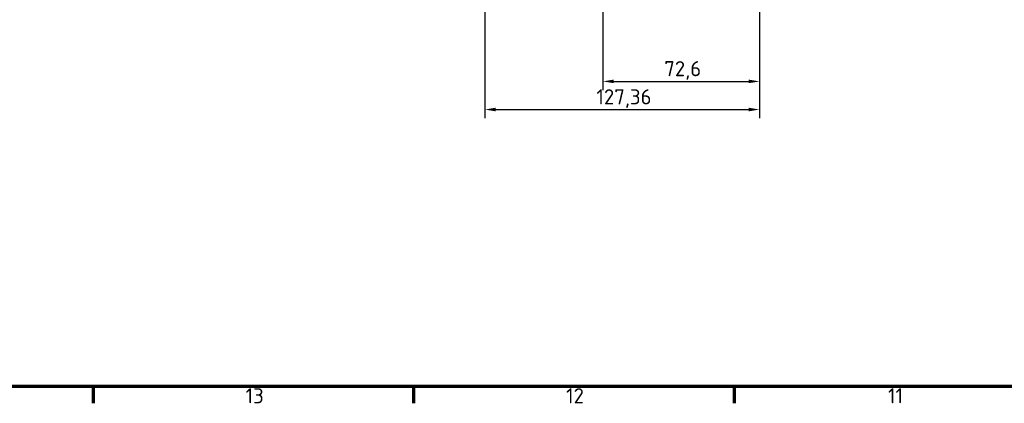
# Model space of a CAD drawing. Header units: millimetres. Extents: x 0 to 6049, y -120 to 1682.
# Tile 4 of 256: x 412 to 868, y 32 to 210. Entities that reach past the tile are written whole.
import ezdxf

# ---------------------------------------------------------------- set-up
doc = ezdxf.new("R2010")
doc.units = ezdxf.units.MM
doc.header["$LTSCALE"] = 2
doc.layers.get('0').update_dxf_attribs({"lineweight": 25})
doc.layers.add('Bemaßung (ISO)', color=7, linetype='Continuous', lineweight=25)
doc.layers.add('Rahmen (ISO)', color=7, linetype='Continuous', lineweight=70)
doc.styles.add('Notiztext (DIN)', font='isocpeur.ttf')
doc.dimstyles.new('Standard (DIN)', dxfattribs={"dimscale": 2, "dimtxt": 3.5, "dimasz": 2.5, "dimexe": 2, "dimexo": 0.5, "dimgap": 0.5, "dimtad": 1, "dimrnd": 1e-08, "dimtxsty": 'Notiztext (DIN)', "dimcen": 0.09, "dimdle": 10, "dimclrd": 256, "dimclre": 256, "dimclrt": 256, "dimadec": 0, "dimazin": 0, "dimtfac": 1, "dimtmove": 0, "dimatfit": 3, "dimfxl": 1, "dimtolj": 1, "dimtzin": 0, "dimlwd": -1, "dimlwe": -1, "dimarcsym": 0})

# ---------------------------------------------------------------- blocks, each defined once
blk = doc.blocks.new('Ränder Vorgaberahmen')
at = {"layer": 'Rahmen (ISO)'}
for p, q in [((222.94, 20), (222.94, 16.1)), ((297.25, 20), (297.25, 16.1)), ((371.56, 20), (371.56, 16.1))]:
    blk.add_line(p, q, dxfattribs=at)
at = {"layer": 'Rahmen (ISO)', "flags": 128}
blk.add_lwpolyline([(20, 20), (20, 821), (1169, 821), (1169, 20), (20, 20)], dxfattribs=at)
at = {"layer": 'Rahmen (ISO)', "char_height": 3.5, "attachment_point": 7, "style": 'Notiztext (DIN)'}
for s, insert in [('13', (258.29, 16.1)), ('12', (332.61, 16.1)), ('11', (407.27, 16.1))]:
    blk.add_mtext(s, dxfattribs=dict(at, insert=insert))
blk = doc.blocks.new('*D20')
at = {"layer": 'Bemaßung (ISO)', "transparency": 16777216}
for p, q in [((627.56, 369.8), (627.56, 164.49)), ((754.92, 214.89), (754.92, 164.49)), ((632.56, 168.49), (749.92, 168.49))]:
    blk.add_line(p, q, dxfattribs=at)
for points in [[(632.56, 169.33), (632.56, 167.66), (627.56, 168.49)], [(749.92, 169.33), (749.92, 167.66), (754.92, 168.49)]]:
    blk.add_solid(points, dxfattribs=at)
at = {"layer": 'Defpoints', "color": 0, "transparency": 16777216}
for p in [(627.56, 370.8), (754.92, 215.89), (754.92, 168.49)]:
    blk.add_point(p, dxfattribs=at)
at = {"layer": 'Bemaßung (ISO)', "transparency": 16777216, "insert": (679.29, 177.89), "char_height": 7, "attachment_point": 1, "style": 'Notiztext (DIN)'}
blk.add_mtext('\\A1;127,36', dxfattribs=at)
blk = doc.blocks.new('*D21')
at = {"layer": 'Bemaßung (ISO)', "transparency": 16777216}
for p, q in [((682.32, 215.45), (682.32, 177.55)), ((754.92, 214.89), (754.92, 177.55)), ((687.32, 181.55), (749.92, 181.55))]:
    blk.add_line(p, q, dxfattribs=at)
for points in [[(687.32, 182.38), (687.32, 180.72), (682.32, 181.55)], [(749.92, 182.38), (749.92, 180.72), (754.92, 181.55)]]:
    blk.add_solid(points, dxfattribs=at)
at = {"layer": 'Defpoints', "color": 0, "transparency": 16777216}
for p in [(682.32, 216.45), (754.92, 215.89), (754.92, 181.55)]:
    blk.add_point(p, dxfattribs=at)
at = {"layer": 'Bemaßung (ISO)', "transparency": 16777216, "insert": (710.76, 190.95), "char_height": 7, "attachment_point": 1, "style": 'Notiztext (DIN)'}
blk.add_mtext('\\A1;72,6', dxfattribs=at)

msp = doc.modelspace()

# ---------------------------------------------------------------- block references
at = {"xscale": 2, "yscale": 2, "zscale": 2}
msp.add_blockref('Ränder Vorgaberahmen', (0, 0), dxfattribs=at)

# ---------------------------------------------------------------- dimensions: what is measured, and where the dimension line sits
at = {"layer": 'Bemaßung (ISO)'}
for base, p1, picture, middle in [((754.919, 168.492), (627.563, 370.804), '*D20', (691.363, 168.492)), ((754.919, 181.548), (682.319, 216.453), '*D21', (718.639, 181.548))]:
    dim = msp.add_linear_dim(base=base, p1=p1, p2=(754.919, 215.885), angle=180, dimstyle='Standard (DIN)', override={"dimgap": 0.5, "dimdec": 2, "dimtol": 0, "dimlim": 0, "dimtp": 0, "dimtm": 0, "dimtdec": 2, "dimtofl": 0, "dimatfit": 1}, dxfattribs=at)
    dim.commit()
    dim.dimension.update_dxf_attribs({"geometry": picture, "text_midpoint": middle, "dimtype": 160})

doc.saveas('drawing.dxf')
